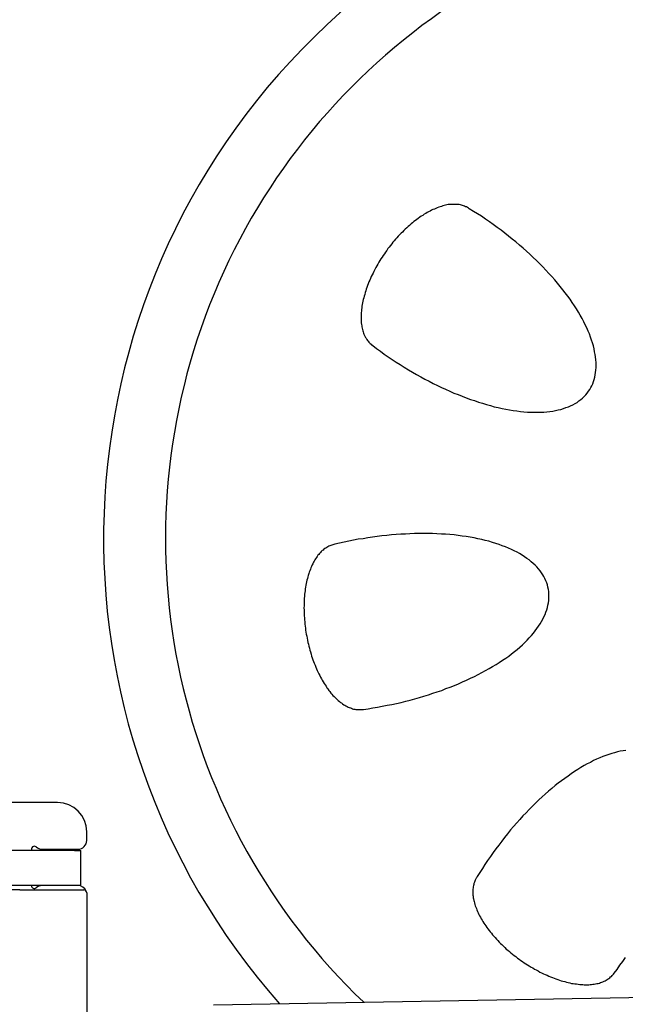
# Model space of a CAD drawing. Extents: x 562 to 7231, y 5317 to 13126.
# Tile 64 of 74: x 4585 to 4792, y 10633 to 10971. Entities that reach past the tile are written whole.
import ezdxf

# ---------------------------------------------------------------- set-up
doc = ezdxf.new("R2010")
doc.units = 0
doc.layers.get('0').update_dxf_attribs({"linetype": 'CONTINUOUS'})
doc.layers.add('CAR', color=10, linetype='CONTINUOUS')

msp = doc.modelspace()

# ---------------------------------------------------------------- linework, layer by layer
for p, q in [((4597.567, 10702.479), (4557.567, 10702.479)), ((4607.567, 10689.479), (4607.567, 10692.479)), ((4603.396, 10685.979), (4567.737, 10685.979)), ((4592.212, 10686.479), (4604.567, 10686.479)), ((4603.396, 10685.979), (4605.567, 10685.979)), ((4605.567, 10673.979), (4605.567, 10685.979)), ((4603.396, 10673.979), (4567.737, 10673.979)), ((4584.567, 10672.479), (4572.567, 10672.479)), ((4584.567, 10672.479), (4606.567, 10672.479)), ((4605.567, 10673.979), (4603.396, 10673.979)), ((4607.567, 10671.479), (4607.567, 10549.537)), ((4651.048, 10633.011), (6015.84, 10656.834))]:
    msp.add_line(p, q)
for centre, radius, start, end in [((4597.567, 10692.479), 10, 0, 90), ((4604.567, 10689.479), 3, 270, 0), ((4589.567, 10686.479), 1, 48.59038, 210), ((4592.212, 10689.479), 3, 228.59038, 270), ((4589.567, 10673.979), 1, 180, 311.40962), ((4592.212, 10670.979), 3, 90, 131.40962), ((4604.567, 10670.979), 3, 22.00087, 90), ((4606.567, 10671.479), 1, 0, 90)]:
    msp.add_arc(centre, radius, start, end)
at = {"layer": 'CAR'}
for points in [[(4738.84, 10906.4, 0), (4738.53, 10906.6, 0), (4738.22, 10906.8, 0), (4737.9, 10907, 0), (4737.56, 10907.1, 0), (4737.22, 10907.3, 0), (4736.87, 10907.4, 0), (4736.51, 10907.5, 0), (4736.14, 10907.6, 0), (4735.76, 10907.7, 0), (4735.38, 10907.8, 0), (4734.99, 10907.9, 0), (4734.59, 10907.9, 0), (4734.18, 10907.9, 0), (4733.76, 10907.9, 0), (4733.34, 10907.9, 0), (4732.91, 10907.9, 0), (4732.48, 10907.9, 0), (4732.04, 10907.8, 0), (4731.59, 10907.8, 0), (4731.14, 10907.7, 0), (4730.68, 10907.6, 0), (4730.22, 10907.5, 0), (4729.75, 10907.4, 0), (4729.28, 10907.2, 0), (4728.8, 10907.1, 0), (4728.32, 10906.9, 0), (4727.83, 10906.7, 0), (4727.35, 10906.5, 0), (4726.86, 10906.3, 0), (4726.36, 10906.1, 0), (4725.87, 10905.9, 0), (4725.37, 10905.6, 0), (4724.87, 10905.3, 0), (4724.37, 10905.1, 0), (4723.86, 10904.8, 0), (4723.36, 10904.5, 0), (4722.86, 10904.1, 0), (4722.35, 10903.8, 0), (4721.85, 10903.5, 0), (4721.34, 10903.1, 0), (4720.84, 10902.7, 0), (4720.33, 10902.4, 0), (4719.83, 10902, 0), (4719.33, 10901.6, 0), (4718.83, 10901.2, 0), (4718.34, 10900.7, 0), (4717.84, 10900.3, 0), (4717.35, 10899.8, 0), (4716.86, 10899.4, 0), (4716.38, 10898.9, 0), (4715.9, 10898.4, 0), (4715.42, 10898, 0), (4714.94, 10897.5, 0), (4714.47, 10897, 0), (4714.01, 10896.4, 0), (4713.55, 10895.9, 0), (4713.09, 10895.4, 0), (4712.65, 10894.9, 0), (4712.2, 10894.3, 0), (4711.76, 10893.8, 0), (4711.33, 10893.2, 0), (4710.91, 10892.7, 0), (4710.49, 10892.1, 0), (4710.08, 10891.5, 0), (4709.68, 10890.9, 0), (4709.28, 10890.3, 0), (4708.9, 10889.8, 0), (4708.52, 10889.2, 0), (4708.14, 10888.6, 0), (4707.78, 10888, 0), (4707.43, 10887.4, 0), (4707.08, 10886.8, 0), (4706.75, 10886.2, 0), (4706.42, 10885.5, 0), (4706.1, 10884.9, 0), (4705.79, 10884.3, 0), (4705.5, 10883.7, 0), (4705.21, 10883.1, 0), (4704.93, 10882.5, 0), (4704.67, 10881.9, 0), (4704.41, 10881.3, 0), (4704.16, 10880.6, 0), (4703.93, 10880, 0), (4703.71, 10879.4, 0), (4703.49, 10878.8, 0), (4703.29, 10878.2, 0), (4703.1, 10877.6, 0), (4702.93, 10877, 0), (4702.76, 10876.4, 0), (4702.61, 10875.8, 0), (4702.46, 10875.2, 0), (4702.33, 10874.7, 0), (4702.21, 10874.1, 0), (4702.11, 10873.5, 0), (4702.01, 10872.9, 0), (4701.93, 10872.4, 0), (4701.86, 10871.8, 0), (4701.8, 10871.3, 0), (4701.76, 10870.7, 0), (4701.72, 10870.2, 0), (4701.7, 10869.7, 0), (4701.69, 10869.2, 0), (4701.7, 10868.7, 0), (4701.71, 10868.2, 0), (4701.74, 10867.7, 0), (4701.78, 10867.2, 0), (4701.84, 10866.7, 0), (4701.9, 10866.2, 0), (4701.98, 10865.8, 0), (4702.07, 10865.4, 0), (4702.17, 10864.9, 0), (4702.29, 10864.5, 0), (4702.42, 10864.1, 0), (4702.55, 10863.7, 0), (4702.7, 10863.3, 0), (4702.87, 10862.9, 0), (4703.04, 10862.6, 0), (4703.23, 10862.2, 0), (4703.42, 10861.9, 0), (4703.63, 10861.5, 0), (4703.85, 10861.2, 0), (4704.08, 10860.9, 0), (4704.32, 10860.6, 0), (4704.57, 10860.4, 0), (4704.84, 10860.1, 0), (4705.11, 10859.9, 0), (4705.39, 10859.6, 0), (4705.69, 10859.4, 0)], [(4705.69, 10859.4, 0), (4707, 10858.4, 0), (4708.32, 10857.5, 0), (4709.66, 10856.5, 0), (4711.01, 10855.6, 0), (4712.38, 10854.6, 0), (4713.75, 10853.7, 0), (4715.13, 10852.9, 0), (4716.53, 10852, 0), (4717.93, 10851.1, 0), (4719.33, 10850.3, 0), (4720.75, 10849.5, 0), (4722.17, 10848.7, 0), (4723.59, 10847.9, 0), (4725.01, 10847.2, 0), (4726.44, 10846.4, 0), (4727.87, 10845.7, 0), (4729.3, 10845, 0), (4730.72, 10844.4, 0), (4732.15, 10843.8, 0), (4733.57, 10843.1, 0), (4734.99, 10842.6, 0), (4736.4, 10842, 0), (4737.81, 10841.5, 0), (4739.21, 10840.9, 0), (4740.61, 10840.5, 0), (4741.99, 10840, 0), (4743.37, 10839.6, 0), (4744.73, 10839.2, 0), (4746.08, 10838.8, 0), (4747.42, 10838.4, 0), (4748.75, 10838.1, 0), (4750.06, 10837.8, 0), (4751.36, 10837.6, 0), (4752.64, 10837.3, 0), (4753.91, 10837.1, 0), (4755.15, 10837, 0), (4756.38, 10836.8, 0), (4757.59, 10836.7, 0), (4758.78, 10836.6, 0), (4759.94, 10836.5, 0), (4761.09, 10836.5, 0), (4762.21, 10836.5, 0), (4763.3, 10836.5, 0), (4764.38, 10836.6, 0), (4765.43, 10836.7, 0), (4766.45, 10836.8, 0), (4767.44, 10836.9, 0), (4768.41, 10837.1, 0), (4769.35, 10837.3, 0), (4770.26, 10837.5, 0), (4771.15, 10837.8, 0), (4772, 10838.1, 0), (4772.82, 10838.4, 0), (4773.61, 10838.7, 0), (4774.37, 10839.1, 0), (4775.1, 10839.5, 0), (4775.8, 10839.9, 0), (4776.46, 10840.4, 0), (4777.09, 10840.9, 0), (4777.68, 10841.4, 0), (4778.25, 10841.9, 0), (4778.77, 10842.5, 0), (4779.26, 10843.1, 0), (4779.72, 10843.7, 0), (4780.14, 10844.3, 0), (4780.52, 10845, 0), (4780.87, 10845.6, 0), (4781.18, 10846.3, 0), (4781.46, 10847.1, 0), (4781.69, 10847.8, 0), (4781.89, 10848.6, 0), (4782.06, 10849.4, 0), (4782.18, 10850.2, 0), (4782.27, 10851, 0), (4782.32, 10851.9, 0), (4782.34, 10852.7, 0), (4782.31, 10853.6, 0), (4782.25, 10854.5, 0), (4782.15, 10855.5, 0), (4782.02, 10856.4, 0), (4781.84, 10857.3, 0), (4781.63, 10858.3, 0), (4781.39, 10859.3, 0), (4781.1, 10860.3, 0), (4780.78, 10861.3, 0), (4780.42, 10862.3, 0), (4780.03, 10863.4, 0), (4779.6, 10864.4, 0), (4779.13, 10865.5, 0), (4778.63, 10866.5, 0), (4778.1, 10867.6, 0), (4777.53, 10868.7, 0), (4776.92, 10869.8, 0), (4776.28, 10870.9, 0), (4775.61, 10872, 0), (4774.91, 10873.1, 0), (4774.17, 10874.2, 0), (4773.4, 10875.3, 0), (4772.6, 10876.4, 0), (4771.77, 10877.5, 0), (4770.91, 10878.6, 0), (4770.02, 10879.7, 0), (4769.1, 10880.9, 0), (4768.15, 10882, 0), (4767.18, 10883.1, 0), (4766.17, 10884.2, 0), (4765.14, 10885.3, 0), (4764.09, 10886.4, 0), (4763.01, 10887.5, 0), (4761.91, 10888.6, 0), (4760.78, 10889.7, 0), (4759.63, 10890.8, 0), (4758.46, 10891.8, 0), (4757.26, 10892.9, 0), (4756.05, 10893.9, 0), (4754.82, 10895, 0), (4753.57, 10896, 0), (4752.3, 10897, 0), (4751.01, 10898, 0), (4749.71, 10899, 0), (4748.39, 10900, 0), (4747.06, 10901, 0), (4745.72, 10901.9, 0), (4744.36, 10902.8, 0), (4743, 10903.8, 0), (4741.62, 10904.7, 0), (4740.23, 10905.5, 0), (4738.84, 10906.4, 0)], [(4702.49, 10734.5, 0), (4704.11, 10734.7, 0), (4705.74, 10735, 0), (4707.36, 10735.3, 0), (4708.98, 10735.6, 0), (4710.6, 10735.9, 0), (4712.21, 10736.2, 0), (4713.82, 10736.5, 0), (4715.42, 10736.9, 0), (4717.01, 10737.3, 0), (4718.59, 10737.7, 0), (4720.17, 10738.1, 0), (4721.73, 10738.6, 0), (4723.28, 10739, 0), (4724.82, 10739.5, 0), (4726.35, 10740, 0), (4727.86, 10740.5, 0), (4729.35, 10741, 0), (4730.82, 10741.6, 0), (4732.28, 10742.1, 0), (4733.72, 10742.7, 0), (4735.14, 10743.3, 0), (4736.54, 10743.9, 0), (4737.91, 10744.5, 0), (4739.26, 10745.2, 0), (4740.59, 10745.8, 0), (4741.89, 10746.5, 0), (4743.17, 10747.1, 0), (4744.42, 10747.8, 0), (4745.64, 10748.5, 0), (4746.83, 10749.2, 0), (4748, 10749.9, 0), (4749.13, 10750.6, 0), (4750.24, 10751.4, 0), (4751.31, 10752.1, 0), (4752.35, 10752.8, 0), (4753.35, 10753.6, 0), (4754.33, 10754.4, 0), (4755.27, 10755.1, 0), (4756.17, 10755.9, 0), (4757.04, 10756.7, 0), (4757.87, 10757.5, 0), (4758.66, 10758.3, 0), (4759.42, 10759.1, 0), (4760.14, 10759.9, 0), (4760.82, 10760.7, 0), (4761.46, 10761.5, 0), (4762.06, 10762.3, 0), (4762.62, 10763.1, 0), (4763.14, 10763.9, 0), (4763.62, 10764.7, 0), (4764.07, 10765.5, 0), (4764.46, 10766.3, 0), (4764.82, 10767.1, 0), (4765.14, 10767.9, 0), (4765.41, 10768.7, 0), (4765.64, 10769.5, 0), (4765.83, 10770.3, 0), (4765.98, 10771.1, 0), (4766.09, 10771.9, 0), (4766.15, 10772.7, 0), (4766.17, 10773.4, 0), (4766.15, 10774.2, 0), (4766.08, 10775, 0), (4765.97, 10775.7, 0), (4765.82, 10776.5, 0), (4765.63, 10777.2, 0), (4765.39, 10777.9, 0), (4765.12, 10778.6, 0), (4764.8, 10779.4, 0), (4764.44, 10780.1, 0), (4764.03, 10780.7, 0), (4763.59, 10781.4, 0), (4763.11, 10782.1, 0), (4762.58, 10782.7, 0), (4762.02, 10783.4, 0), (4761.41, 10784, 0), (4760.77, 10784.6, 0), (4760.08, 10785.2, 0), (4759.36, 10785.8, 0), (4758.6, 10786.3, 0), (4757.81, 10786.9, 0), (4756.97, 10787.4, 0), (4756.1, 10788, 0), (4755.2, 10788.5, 0), (4754.26, 10788.9, 0), (4753.28, 10789.4, 0), (4752.27, 10789.9, 0), (4751.23, 10790.3, 0), (4750.16, 10790.7, 0), (4749.05, 10791.1, 0), (4747.91, 10791.5, 0), (4746.75, 10791.8, 0), (4745.55, 10792.2, 0), (4744.33, 10792.5, 0), (4743.08, 10792.8, 0), (4741.8, 10793.1, 0), (4740.49, 10793.4, 0), (4739.16, 10793.6, 0), (4737.81, 10793.8, 0), (4736.43, 10794, 0), (4735.03, 10794.2, 0), (4733.62, 10794.4, 0), (4732.18, 10794.5, 0), (4730.72, 10794.6, 0), (4729.24, 10794.7, 0), (4727.74, 10794.8, 0), (4726.23, 10794.9, 0), (4724.71, 10794.9, 0), (4723.17, 10794.9, 0), (4721.62, 10794.9, 0), (4720.05, 10794.9, 0), (4718.48, 10794.8, 0), (4716.89, 10794.7, 0), (4715.3, 10794.6, 0), (4713.7, 10794.5, 0), (4712.09, 10794.4, 0), (4710.48, 10794.2, 0), (4708.86, 10794.1, 0), (4707.24, 10793.9, 0), (4705.62, 10793.6, 0), (4703.99, 10793.4, 0), (4702.37, 10793.1, 0), (4700.75, 10792.9, 0), (4699.13, 10792.6, 0), (4697.52, 10792.2, 0), (4695.9, 10791.9, 0), (4694.3, 10791.6, 0), (4692.7, 10791.2, 0)], [(4692.7, 10791.2, 0), (4692.34, 10791.1, 0), (4691.99, 10791, 0), (4691.63, 10790.9, 0), (4691.29, 10790.8, 0), (4690.94, 10790.7, 0), (4690.6, 10790.5, 0), (4690.26, 10790.3, 0), (4689.93, 10790.1, 0), (4689.6, 10789.9, 0), (4689.28, 10789.7, 0), (4688.96, 10789.5, 0), (4688.65, 10789.2, 0), (4688.34, 10789, 0), (4688.04, 10788.7, 0), (4687.74, 10788.4, 0), (4687.45, 10788, 0), (4687.17, 10787.7, 0), (4686.89, 10787.4, 0), (4686.62, 10787, 0), (4686.36, 10786.6, 0), (4686.1, 10786.2, 0), (4685.85, 10785.8, 0), (4685.6, 10785.4, 0), (4685.37, 10785, 0), (4685.14, 10784.5, 0), (4684.91, 10784.1, 0), (4684.7, 10783.6, 0), (4684.49, 10783.1, 0), (4684.3, 10782.6, 0), (4684.11, 10782.1, 0), (4683.92, 10781.6, 0), (4683.75, 10781.1, 0), (4683.58, 10780.5, 0), (4683.43, 10780, 0), (4683.28, 10779.4, 0), (4683.14, 10778.9, 0), (4683, 10778.3, 0), (4682.88, 10777.7, 0), (4682.77, 10777.1, 0), (4682.66, 10776.5, 0), (4682.57, 10775.9, 0), (4682.48, 10775.2, 0), (4682.4, 10774.6, 0), (4682.33, 10774, 0), (4682.27, 10773.3, 0), (4682.22, 10772.7, 0), (4682.18, 10772, 0), (4682.15, 10771.3, 0), (4682.13, 10770.7, 0), (4682.12, 10770, 0), (4682.11, 10769.3, 0), (4682.12, 10768.6, 0), (4682.13, 10768, 0), (4682.16, 10767.3, 0), (4682.19, 10766.6, 0), (4682.23, 10765.9, 0), (4682.29, 10765.2, 0), (4682.35, 10764.5, 0), (4682.42, 10763.8, 0), (4682.5, 10763.1, 0), (4682.59, 10762.4, 0), (4682.68, 10761.7, 0), (4682.79, 10761, 0), (4682.91, 10760.3, 0), (4683.03, 10759.6, 0), (4683.16, 10758.9, 0), (4683.31, 10758.2, 0), (4683.46, 10757.5, 0), (4683.62, 10756.9, 0), (4683.78, 10756.2, 0), (4683.96, 10755.5, 0), (4684.14, 10754.8, 0), (4684.34, 10754.2, 0), (4684.54, 10753.5, 0), (4684.74, 10752.8, 0), (4684.96, 10752.2, 0), (4685.18, 10751.5, 0), (4685.41, 10750.9, 0), (4685.65, 10750.3, 0), (4685.9, 10749.7, 0), (4686.15, 10749, 0), (4686.41, 10748.4, 0), (4686.68, 10747.8, 0), (4686.95, 10747.2, 0), (4687.23, 10746.7, 0), (4687.51, 10746.1, 0), (4687.8, 10745.5, 0), (4688.1, 10745, 0), (4688.4, 10744.5, 0), (4688.71, 10743.9, 0), (4689.03, 10743.4, 0), (4689.35, 10742.9, 0), (4689.67, 10742.4, 0), (4690, 10741.9, 0), (4690.33, 10741.5, 0), (4690.67, 10741, 0), (4691.01, 10740.6, 0), (4691.36, 10740.1, 0), (4691.71, 10739.7, 0), (4692.06, 10739.3, 0), (4692.42, 10738.9, 0), (4692.78, 10738.6, 0), (4693.14, 10738.2, 0), (4693.5, 10737.9, 0), (4693.87, 10737.5, 0), (4694.24, 10737.2, 0), (4694.61, 10736.9, 0), (4694.99, 10736.7, 0), (4695.36, 10736.4, 0), (4695.74, 10736.1, 0), (4696.12, 10735.9, 0), (4696.5, 10735.7, 0), (4696.88, 10735.5, 0), (4697.26, 10735.3, 0), (4697.64, 10735.1, 0), (4698.02, 10735, 0), (4698.4, 10734.9, 0), (4698.77, 10734.7, 0), (4699.15, 10734.6, 0), (4699.53, 10734.6, 0), (4699.91, 10734.5, 0), (4700.28, 10734.4, 0), (4700.66, 10734.4, 0), (4701.03, 10734.4, 0), (4701.4, 10734.4, 0), (4701.76, 10734.4, 0), (4702.13, 10734.5, 0), (4702.49, 10734.5, 0)], [(4792.52, 10720.4, 0), (4791.58, 10720.3, 0), (4790.63, 10720.1, 0), (4789.66, 10719.9, 0), (4788.68, 10719.6, 0), (4787.68, 10719.3, 0), (4786.67, 10719, 0), (4785.65, 10718.7, 0), (4784.62, 10718.3, 0), (4783.57, 10717.8, 0), (4782.52, 10717.4, 0), (4781.46, 10716.9, 0), (4780.38, 10716.3, 0), (4779.3, 10715.8, 0), (4778.22, 10715.2, 0), (4777.12, 10714.5, 0), (4776.03, 10713.8, 0), (4774.92, 10713.1, 0), (4773.81, 10712.4, 0), (4772.7, 10711.6, 0), (4771.59, 10710.8, 0), (4770.47, 10710, 0), (4769.36, 10709.1, 0), (4768.24, 10708.3, 0), (4767.12, 10707.3, 0), (4766.01, 10706.4, 0), (4764.89, 10705.4, 0), (4763.78, 10704.4, 0), (4762.68, 10703.4, 0), (4761.57, 10702.3, 0), (4760.48, 10701.2, 0), (4759.39, 10700.1, 0), (4758.3, 10699, 0), (4757.22, 10697.9, 0), (4756.15, 10696.7, 0), (4755.09, 10695.5, 0), (4754.04, 10694.3, 0), (4753, 10693.1, 0), (4751.97, 10691.8, 0), (4750.95, 10690.5, 0), (4749.95, 10689.2, 0), (4748.95, 10687.9, 0), (4747.97, 10686.6, 0), (4747.01, 10685.3, 0), (4746.06, 10684, 0), (4745.13, 10682.6, 0), (4744.21, 10681.2, 0), (4743.31, 10679.9, 0), (4742.43, 10678.5, 0), (4741.56, 10677.1, 0)], [(4741.56, 10677.1, 0), (4741.36, 10676.8, 0), (4741.17, 10676.5, 0), (4741, 10676.1, 0), (4740.83, 10675.8, 0), (4740.69, 10675.5, 0), (4740.56, 10675.1, 0), (4740.44, 10674.7, 0), (4740.34, 10674.4, 0), (4740.25, 10674, 0), (4740.18, 10673.6, 0), (4740.12, 10673.2, 0), (4740.08, 10672.8, 0), (4740.05, 10672.4, 0), (4740.04, 10672, 0), (4740.05, 10671.6, 0), (4740.06, 10671.1, 0), (4740.1, 10670.7, 0), (4740.15, 10670.3, 0), (4740.21, 10669.8, 0), (4740.29, 10669.4, 0), (4740.38, 10668.9, 0), (4740.49, 10668.5, 0), (4740.61, 10668, 0), (4740.75, 10667.5, 0), (4740.9, 10667, 0), (4741.07, 10666.6, 0), (4741.25, 10666.1, 0), (4741.45, 10665.6, 0), (4741.66, 10665.1, 0), (4741.88, 10664.6, 0), (4742.12, 10664.1, 0), (4742.37, 10663.6, 0), (4742.63, 10663.1, 0), (4742.91, 10662.6, 0), (4743.21, 10662.1, 0), (4743.51, 10661.6, 0), (4743.83, 10661.1, 0), (4744.16, 10660.6, 0), (4744.5, 10660.1, 0), (4744.86, 10659.6, 0), (4745.23, 10659.1, 0), (4745.61, 10658.6, 0), (4746, 10658.1, 0), (4746.41, 10657.6, 0), (4746.82, 10657.1, 0), (4747.25, 10656.6, 0), (4747.68, 10656.1, 0), (4748.13, 10655.6, 0), (4748.59, 10655.1, 0), (4749.05, 10654.6, 0), (4749.53, 10654.1, 0), (4750.02, 10653.7, 0), (4750.51, 10653.2, 0), (4751.01, 10652.7, 0), (4751.53, 10652.2, 0), (4752.05, 10651.8, 0), (4752.58, 10651.3, 0), (4753.11, 10650.9, 0), (4753.65, 10650.4, 0), (4754.2, 10650, 0), (4754.76, 10649.6, 0), (4755.32, 10649.1, 0), (4755.89, 10648.7, 0), (4756.47, 10648.3, 0), (4757.05, 10647.9, 0), (4757.63, 10647.5, 0), (4758.22, 10647.1, 0), (4758.81, 10646.8, 0), (4759.41, 10646.4, 0), (4760.01, 10646, 0), (4760.61, 10645.7, 0), (4761.21, 10645.3, 0), (4761.82, 10645, 0), (4762.43, 10644.7, 0), (4763.04, 10644.3, 0), (4763.66, 10644, 0), (4764.27, 10643.7, 0), (4764.88, 10643.4, 0), (4765.5, 10643.2, 0), (4766.11, 10642.9, 0), (4766.72, 10642.6, 0), (4767.34, 10642.4, 0), (4767.95, 10642.2, 0), (4768.56, 10641.9, 0), (4769.16, 10641.7, 0), (4769.77, 10641.5, 0), (4770.37, 10641.3, 0), (4770.97, 10641.2, 0), (4771.56, 10641, 0), (4772.15, 10640.8, 0), (4772.74, 10640.7, 0), (4773.32, 10640.6, 0), (4773.9, 10640.4, 0), (4774.47, 10640.3, 0), (4775.04, 10640.2, 0), (4775.6, 10640.2, 0), (4776.15, 10640.1, 0), (4776.7, 10640, 0), (4777.24, 10640, 0), (4777.77, 10640, 0), (4778.29, 10639.9, 0), (4778.81, 10639.9, 0), (4779.32, 10639.9, 0), (4779.82, 10639.9, 0), (4780.31, 10640, 0), (4780.79, 10640, 0), (4781.27, 10640.1, 0), (4781.73, 10640.1, 0), (4782.18, 10640.2, 0), (4782.62, 10640.3, 0), (4783.06, 10640.4, 0), (4783.48, 10640.5, 0), (4783.89, 10640.7, 0), (4784.29, 10640.8, 0), (4784.67, 10640.9, 0), (4785.05, 10641.1, 0), (4785.41, 10641.3, 0), (4785.76, 10641.5, 0), (4786.1, 10641.7, 0), (4786.43, 10641.9, 0), (4786.74, 10642.1, 0), (4787.04, 10642.3, 0), (4787.33, 10642.6, 0), (4787.6, 10642.8, 0), (4787.86, 10643.1, 0), (4788.1, 10643.3, 0), (4788.34, 10643.6, 0), (4788.55, 10643.9, 0)], [(4788.55, 10643.9, 0), (4789.54, 10645.2, 0), (4790.51, 10646.6, 0), (4791.46, 10647.9, 0), (4792.4, 10649.3, 0)]]:
    msp.add_polyline3d(points, dxfattribs=at)
for radius, start, end in [(511.381, 26.64707, 183.81738), (470.576, 1.29015, 184.02367), (368.181, 335.84319, 192.25106), (241.516, 320.60573, 221.39427), (220.297, 315.72745, 226.27255)]:
    msp.add_arc((4854.87, 10793.106), radius, start, end, dxfattribs=at)

doc.saveas('drawing.dxf')
